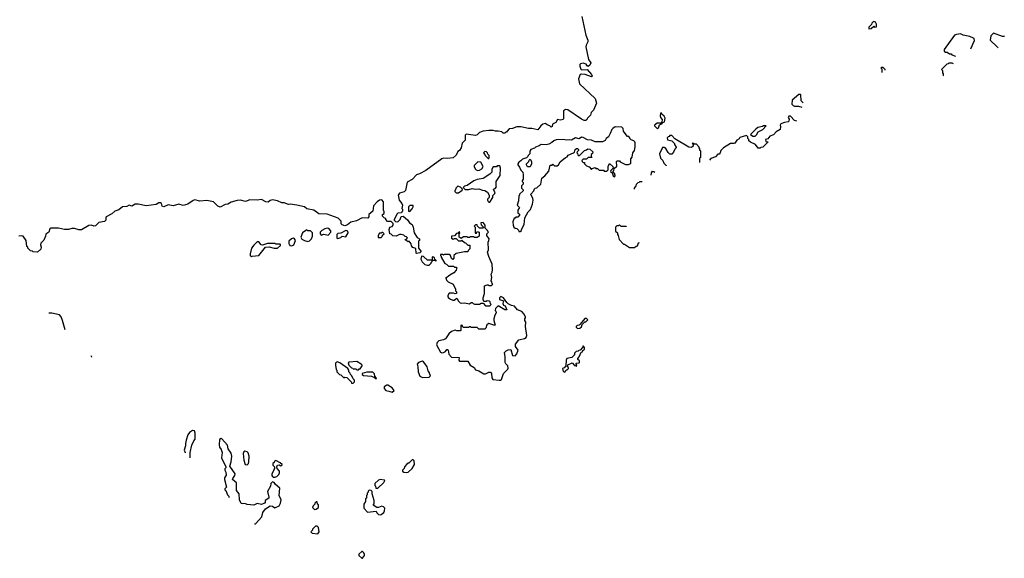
# Model space of a CAD drawing. Extents: x 1980017 to 2252640, y 74400 to 266395.
# Tile 45 of 256: x 2099464 to 2111155, y 74400 to 80798. Entities that reach past the tile are written whole.
import ezdxf

# ---------------------------------------------------------------- set-up
doc = ezdxf.new("R2010")
doc.units = 0

msp = doc.modelspace()

# ---------------------------------------------------------------- linework, layer by layer
at = {"layer": '0CON20XD'}
for points in [[(2106139, 80835), (2106185, 80612), (2106210, 80555), (2106208, 80535), (2106188, 80495), (2106184, 80475), (2106219, 80325), (2106244, 80285), (2106235, 80258), (2106215, 80242), (2106201, 80251), (2106188, 80268), (2106155, 80280), (2106123, 80275), (2106114, 80265), (2106114, 80246), (2106125, 80210), (2106135, 80202), (2106200, 80205), (2106252, 80145), (2106260, 80125), (2106255, 80120), (2106176, 80146), (2106135, 80152), (2106120, 80145), (2106098, 80095), (2106110, 80035), (2106295, 79860), (2106312, 79805), (2106278, 79722), (2106250, 79695), (2106240, 79665), (2106200, 79625), (2106200, 79615), (2106185, 79600), (2106165, 79602), (2106136, 79616), (2105972, 79725), (2105945, 79732), (2105922, 79715), (2105922, 79625), (2105915, 79610), (2105885, 79603), (2105849, 79611), (2105828, 79575), (2105792, 79555), (2105785, 79530), (2105775, 79522), (2105758, 79538), (2105725, 79548), (2105705, 79566), (2105676, 79555), (2105651, 79535), (2105615, 79491), (2105546, 79504), (2105505, 79504), (2105416, 79526), (2105365, 79526), (2105315, 79506), (2105275, 79502), (2105250, 79475), (2105245, 79460), (2105235, 79460), (2105225, 79450), (2105205, 79450), (2105187, 79467), (2105145, 79472)], [(2109545, 80690), (2109575, 80692), (2109605, 80720), (2109615, 80710), (2109638, 80712), (2109638, 80745), (2109625, 80768), (2109600, 80775), (2109580, 80755), (2109578, 80742), (2109545, 80710), (2109545, 80690)], [(2110757, 80453), (2110760, 80465), (2110770, 80475), (2110783, 80517), (2110800, 80545), (2110798, 80575), (2110746, 80596), (2110665, 80612), (2110635, 80628), (2110585, 80623), (2110565, 80612), (2110440, 80445), (2110440, 80425), (2110455, 80410), (2110475, 80410), (2110505, 80390), (2110525, 80390), (2110532, 80382), (2110574, 80365)], [(2111155, 80599), (2111135, 80598), (2111025, 80636), (2110996, 80605), (2110988, 80555), (2111075, 80470), (2111076, 80462)], [(2109740, 80196), (2109740, 80205), (2109718, 80228), (2109695, 80230), (2109690, 80225), (2109700, 80215), (2109700, 80171)], [(2110552, 80274), (2110535, 80280), (2110495, 80280), (2110488, 80272), (2110472, 80268), (2110410, 80205), (2110420, 80195), (2110420, 80165), (2110430, 80155), (2110430, 80135), (2110434, 80131)], [(2108766, 79809), (2108765, 79810), (2108742, 79832), (2108740, 79905), (2108735, 79910), (2108715, 79910), (2108635, 79840), (2108632, 79795), (2108648, 79778), (2108665, 79772), (2108712, 79772), (2108750, 79758)], [(2107035, 79500), (2107048, 79512), (2107062, 79548), (2107072, 79558), (2107088, 79562), (2107102, 79578), (2107120, 79585), (2107127, 79627), (2107115, 79650), (2107090, 79675), (2107085, 79690), (2107072, 79688), (2107068, 79655), (2107072, 79635), (2107092, 79612), (2107088, 79582), (2107075, 79570), (2107033, 79567), (2107000, 79545), (2107000, 79535), (2107035, 79500)], [(2108690, 79592), (2108662, 79602), (2108615, 79650), (2108595, 79650), (2108590, 79635), (2108600, 79615), (2108598, 79592), (2108587, 79583), (2108545, 79577), (2108501, 79559), (2108492, 79545), (2108497, 79525), (2108492, 79495), (2108444, 79466), (2108415, 79430), (2108370, 79415), (2108348, 79382), (2108320, 79375), (2108322, 79352), (2108350, 79345), (2108288, 79282), (2108265, 79280), (2108255, 79270), (2108232, 79272), (2108200, 79315), (2108142, 79342), (2108120, 79360), (2108120, 79375), (2108110, 79385), (2108110, 79405), (2108095, 79420), (2108015, 79400), (2108008, 79382), (2107980, 79365), (2107955, 79332), (2107943, 79327), (2107903, 79327), (2107820, 79275), (2107790, 79245), (2107780, 79215), (2107768, 79202), (2107755, 79200), (2107725, 79170), (2107672, 79148), (2107655, 79130)], [(2105405, 78280), (2105420, 78295), (2105420, 78305), (2105452, 78365), (2105460, 78445), (2105500, 78515), (2105528, 78542), (2105552, 78608), (2105560, 78655), (2105558, 78675), (2105533, 78727), (2105570, 78765), (2105575, 78790), (2105583, 78797), (2105605, 78800), (2105650, 78845), (2105663, 78917), (2105699, 78941), (2105745, 79000), (2105762, 79068), (2105785, 79070), (2105795, 79080), (2105815, 79060), (2105845, 79060), (2105862, 79075), (2105881, 79109), (2105945, 79162), (2105965, 79170), (2105975, 79190), (2106040, 79215), (2106050, 79225), (2106060, 79255), (2106075, 79268), (2106085, 79268), (2106100, 79255), (2106100, 79245), (2106082, 79228), (2106080, 79215), (2106088, 79208), (2106092, 79192), (2106105, 79180), (2106170, 79245), (2106195, 79250), (2106208, 79262), (2106235, 79260), (2106267, 79227), (2106265, 79210), (2106250, 79195), (2106250, 79175), (2106258, 79162), (2106215, 79160), (2106195, 79140), (2106155, 79140), (2106140, 79125), (2106142, 79112), (2106155, 79100), (2106170, 79100), (2106170, 79085), (2106195, 79060), (2106225, 79050), (2106255, 79020), (2106262, 79028), (2106295, 79040), (2106305, 79030), (2106325, 79030), (2106345, 79010), (2106395, 79010), (2106405, 79000), (2106435, 79000), (2106450, 79015), (2106450, 79055), (2106465, 79090), (2106508, 79055), (2106510, 79035), (2106482, 79008), (2106480, 78995), (2106498, 78978), (2106512, 78942), (2106525, 78930), (2106540, 78945), (2106532, 78952), (2106530, 78965), (2106512, 78982), (2106510, 78995), (2106520, 79005), (2106522, 79028), (2106552, 79058), (2106550, 79115), (2106555, 79120), (2106585, 79120), (2106595, 79110), (2106655, 79078), (2106692, 79078), (2106710, 79085), (2106720, 79095), (2106720, 79145), (2106736, 79164), (2106743, 79217), (2106762, 79245), (2106773, 79287), (2106772, 79335), (2106766, 79346), (2106755, 79358), (2106725, 79370), (2106710, 79385), (2106710, 79395), (2106695, 79410), (2106682, 79412), (2106665, 79430), (2106634, 79474), (2106628, 79505), (2106615, 79520), (2106535, 79523), (2106508, 79505), (2106496, 79494), (2106476, 79444), (2106453, 79407), (2106428, 79385), (2106416, 79364), (2106383, 79347), (2106295, 79348), (2106255, 79368), (2106205, 79372), (2106155, 79400), (2106135, 79402), (2106105, 79381), (2106065, 79394), (2106015, 79368), (2105995, 79372), (2105955, 79367), (2105915, 79373), (2105835, 79370), (2105805, 79360), (2105783, 79337), (2105745, 79320), (2105715, 79312), (2105655, 79317), (2105631, 79299), (2105590, 79285), (2105575, 79270), (2105534, 79256), (2105522, 79235), (2105520, 79205), (2105500, 79185), (2105498, 79172), (2105482, 79158), (2105435, 79142), (2105415, 79120), (2105390, 79105), (2105378, 79085), (2105378, 79075), (2105400, 79045), (2105415, 79010), (2105438, 78988), (2105442, 78955), (2105440, 78905), (2105430, 78885), (2105430, 78875), (2105440, 78865), (2105440, 78845), (2105420, 78825), (2105420, 78795), (2105440, 78775), (2105440, 78765), (2105400, 78725), (2105400, 78715), (2105390, 78705), (2105387, 78645), (2105370, 78595), (2105400, 78565), (2105380, 78535), (2105380, 78505), (2105398, 78488), (2105400, 78475), (2105378, 78452), (2105355, 78450), (2105348, 78442), (2105335, 78440), (2105320, 78395), (2105322, 78355), (2105332, 78332), (2105345, 78320), (2105368, 78318), (2105388, 78298), (2105392, 78282), (2105405, 78280)], [(2108195, 79414), (2108212, 79428), (2108234, 79466), (2108286, 79494), (2108328, 79538), (2108295, 79538), (2108282, 79528), (2108230, 79515), (2108205, 79498), (2108140, 79435), (2108170, 79415), (2108195, 79414)], [(2105145, 79472), (2105115, 79474), (2105085, 79483), (2105035, 79483), (2104965, 79473), (2104923, 79457), (2104895, 79430), (2104875, 79422), (2104765, 79438), (2104753, 79425), (2104752, 79368), (2104719, 79331), (2104704, 79276), (2104687, 79243), (2104665, 79230), (2104645, 79190), (2104610, 79155), (2104545, 79148), (2104495, 79152), (2104475, 79143), (2104285, 79008), (2104212, 78968), (2104175, 78956), (2104125, 78898), (2104065, 78867), (2104045, 78770), (2104027, 78753), (2103975, 78738), (2103958, 78715), (2103968, 78655), (2104000, 78615), (2104008, 78595), (2104002, 78555), (2104010, 78545), (2104010, 78525), (2104000, 78515), (2103998, 78502), (2103955, 78500), (2103945, 78490), (2103910, 78425), (2103910, 78415), (2103925, 78400), (2103952, 78398), (2103982, 78425), (2103992, 78458), (2104015, 78462), (2104070, 78420), (2104093, 78385), (2104123, 78363), (2104137, 78335), (2104147, 78265), (2104182, 78212), (2104210, 78195), (2104210, 78175), (2104200, 78165), (2104200, 78085), (2104230, 78045), (2104215, 78030), (2104175, 78022), (2104170, 78025), (2104168, 78078), (2104133, 78093), (2104115, 78110), (2104110, 78135), (2104088, 78168), (2104075, 78160), (2104042, 78182), (2104042, 78188), (2104058, 78192), (2104070, 78205), (2104055, 78220), (2104042, 78222), (2104025, 78240), (2103995, 78248), (2103973, 78247), (2103932, 78228), (2103895, 78230), (2103875, 78250), (2103860, 78255), (2103852, 78305), (2103860, 78335), (2103885, 78340), (2103900, 78355), (2103900, 78375), (2103875, 78400), (2103832, 78402), (2103810, 78425), (2103810, 78435), (2103795, 78440), (2103772, 78465), (2103770, 78485), (2103790, 78495), (2103790, 78515), (2103782, 78535), (2103782, 78635), (2103765, 78658), (2103735, 78653), (2103708, 78635), (2103665, 78587), (2103658, 78522), (2103610, 78485), (2103610, 78455), (2103598, 78442), (2103530, 78445), (2103461, 78409), (2103395, 78392), (2103355, 78360), (2103325, 78350), (2103292, 78362), (2103282, 78372), (2103280, 78405), (2103245, 78442), (2103115, 78489), (2103015, 78490), (2102955, 78537), (2102875, 78552), (2102844, 78574), (2102755, 78594), (2102674, 78606), (2102654, 78604), (2102605, 78623), (2102575, 78624), (2102525, 78644), (2102465, 78656), (2102439, 78651), (2102415, 78632), (2102385, 78633), (2102335, 78660), (2102285, 78652), (2102195, 78656), (2102145, 78640), (2102085, 78652), (2102045, 78649), (2101975, 78632), (2101935, 78608), (2101905, 78602), (2101845, 78572), (2101815, 78582), (2101766, 78636), (2101685, 78649), (2101601, 78641), (2101545, 78656), (2101525, 78650), (2101462, 78608), (2101405, 78591), (2101355, 78605), (2101287, 78587), (2101225, 78598), (2101175, 78574), (2101154, 78584), (2101146, 78615), (2101135, 78622), (2101115, 78621), (2101085, 78602), (2100966, 78586), (2100870, 78605), (2100835, 78606), (2100796, 78584), (2100765, 78593), (2100735, 78577), (2100685, 78573), (2100641, 78539), (2100593, 78525), (2100559, 78491), (2100492, 78455), (2100487, 78445), (2100487, 78415), (2100471, 78399), (2100405, 78390), (2100365, 78348), (2100345, 78347), (2100315, 78356), (2100285, 78351), (2100198, 78302), (2100165, 78301), (2100115, 78319), (2100081, 78319), (2100045, 78306), (2099995, 78304), (2099925, 78323), (2099835, 78322), (2099820, 78315), (2099810, 78275), (2099775, 78250), (2099772, 78225), (2099751, 78179), (2099716, 78144), (2099710, 78125), (2099720, 78095), (2099715, 78070), (2099675, 78038), (2099625, 78040), (2099615, 78050), (2099593, 78053), (2099562, 78082), (2099560, 78095), (2099550, 78105), (2099542, 78175), (2099505, 78227), (2099485, 78232), (2099452, 78228)], [(2107540, 79103), (2107540, 79155), (2107550, 79165), (2107550, 79235), (2107540, 79245), (2107540, 79265), (2107530, 79275), (2107530, 79285), (2107498, 79318), (2107475, 79320), (2107468, 79328), (2107455, 79330), (2107450, 79325), (2107460, 79315), (2107460, 79295), (2107439, 79281), (2107410, 79285), (2107243, 79383), (2107205, 79420), (2107185, 79420), (2107175, 79410), (2107162, 79408), (2107150, 79395), (2107155, 79370), (2107193, 79363), (2107208, 79358), (2107240, 79325), (2107240, 79315), (2107260, 79285), (2107260, 79275), (2107242, 79258), (2107228, 79222), (2107208, 79202), (2107185, 79200), (2107165, 79220), (2107135, 79268), (2107115, 79278), (2107095, 79278), (2107062, 79205), (2107073, 79153), (2107100, 79125), (2107110, 79095), (2107140, 79065), (2107140, 79062)], [(2105035, 79150), (2105040, 79155), (2105040, 79185), (2105022, 79202), (2105020, 79215), (2105008, 79228), (2104985, 79230), (2104972, 79215), (2104988, 79198), (2104990, 79185), (2105025, 79150), (2105035, 79150)], [(2105045, 78630), (2105080, 78685), (2105082, 78708), (2105107, 78733), (2105110, 78745), (2105100, 78755), (2105090, 78785), (2105108, 78792), (2105127, 78813), (2105120, 78825), (2105123, 78877), (2105168, 78945), (2105172, 79035), (2105165, 79060), (2105135, 79060), (2105125, 79050), (2105085, 79050), (2105068, 79022), (2105070, 78985), (2105045, 78962), (2104965, 78910), (2104895, 78899), (2104857, 78883), (2104775, 78830), (2104745, 78820), (2104730, 78805), (2104755, 78780), (2104795, 78780), (2104835, 78792), (2104875, 78783), (2104915, 78788), (2104958, 78772), (2104985, 78770), (2105018, 78748), (2105040, 78715), (2105040, 78685), (2105020, 78665), (2105020, 78655), (2105025, 78640), (2105035, 78630), (2105045, 78630)], [(2104905, 79008), (2104925, 79012), (2104950, 79025), (2104968, 79055), (2104940, 79105), (2104905, 79110), (2104860, 79065), (2104860, 79055), (2104870, 79025), (2104883, 79013), (2104905, 79008)], [(2105525, 79050), (2105495, 79050), (2105480, 79075), (2105480, 79085), (2105510, 79115), (2105512, 79128), (2105525, 79140), (2105540, 79115), (2105540, 79085), (2105525, 79050)], [(2107004, 78981), (2106995, 78990), (2106982, 78992), (2106975, 79000), (2106963, 78977), (2106956, 78950)], [(2104645, 78740), (2104675, 78742), (2104718, 78772), (2104720, 78785), (2104698, 78808), (2104665, 78820), (2104642, 78798), (2104640, 78775), (2104632, 78768), (2104630, 78755), (2104645, 78740)], [(2106853, 78870), (2106825, 78870), (2106818, 78862), (2106802, 78858), (2106782, 78838), (2106780, 78825), (2106760, 78795), (2106761, 78783)], [(2104095, 78520), (2104125, 78550), (2104137, 78573), (2104135, 78590), (2104095, 78590), (2104080, 78575), (2104080, 78525), (2104095, 78520)], [(2105045, 77400), (2105060, 77415), (2105052, 77422), (2105050, 77445), (2105040, 77455), (2105015, 77460), (2105002, 77452), (2104975, 77450), (2104968, 77475), (2104968, 77495), (2104982, 77545), (2104983, 77637), (2105015, 77650), (2105025, 77650), (2105035, 77640), (2105065, 77640), (2105080, 77655), (2105072, 77662), (2105070, 77685), (2105060, 77695), (2105068, 77735), (2105062, 77775), (2105075, 77800), (2105079, 77825), (2105072, 77895), (2105033, 77985), (2105020, 78035), (2105030, 78065), (2105028, 78155), (2105036, 78174), (2105037, 78195), (2105010, 78235), (2105010, 78255), (2105030, 78275), (2105022, 78282), (2105020, 78295), (2104992, 78322), (2104990, 78355), (2104965, 78390), (2104940, 78385), (2104942, 78362), (2104970, 78335), (2104965, 78320), (2104922, 78322), (2104900, 78345), (2104895, 78360), (2104875, 78360), (2104860, 78345), (2104870, 78335), (2104872, 78262), (2104888, 78262), (2104895, 78280), (2104920, 78275), (2104920, 78225), (2104895, 78210), (2104865, 78212), (2104855, 78220), (2104815, 78220), (2104805, 78210), (2104785, 78210), (2104775, 78220), (2104735, 78220), (2104705, 78200), (2104680, 78215), (2104680, 78255), (2104690, 78265), (2104685, 78280), (2104668, 78262), (2104652, 78258), (2104628, 78232), (2104592, 78228), (2104592, 78202), (2104612, 78192), (2104625, 78200), (2104645, 78200), (2104675, 78170), (2104705, 78170), (2104715, 78180), (2104745, 78150), (2104758, 78148), (2104785, 78120), (2104808, 78118), (2104810, 78075), (2104790, 78055), (2104785, 78040), (2104745, 78040), (2104645, 78022), (2104620, 77995), (2104620, 77965), (2104605, 77950), (2104592, 77962), (2104578, 77998), (2104565, 78010), (2104505, 78010), (2104495, 78000), (2104485, 78010), (2104462, 78008), (2104460, 77995), (2104468, 77988), (2104470, 77975), (2104512, 77902), (2104530, 77895), (2104555, 77870), (2104615, 77870), (2104625, 77860), (2104648, 77858), (2104660, 77845), (2104652, 77838), (2104648, 77822), (2104618, 77792), (2104570, 77765), (2104520, 77725), (2104528, 77718), (2104532, 77702), (2104550, 77685), (2104610, 77655), (2104637, 77597), (2104640, 77575), (2104650, 77565), (2104650, 77545), (2104635, 77540), (2104615, 77548), (2104565, 77550), (2104548, 77522), (2104548, 77505), (2104555, 77492), (2104577, 77477), (2104605, 77468), (2104622, 77468), (2104655, 77490), (2104672, 77455), (2104692, 77435), (2104705, 77432), (2104745, 77436), (2104805, 77422), (2104825, 77440), (2104835, 77440), (2104850, 77425), (2104865, 77420), (2104925, 77420), (2104945, 77430), (2104965, 77430), (2104995, 77400), (2105045, 77400)], [(2106669, 78345), (2106665, 78340), (2106605, 78340), (2106585, 78360), (2106575, 78350), (2106555, 78350), (2106540, 78335), (2106540, 78285), (2106560, 78265), (2106560, 78245), (2106570, 78235), (2106580, 78185), (2106632, 78132), (2106645, 78130), (2106703, 78093), (2106765, 78090), (2106782, 78108), (2106798, 78112), (2106812, 78148), (2106823, 78151)], [(2102885, 78162), (2102905, 78170), (2102930, 78195), (2102940, 78225), (2102940, 78265), (2102915, 78290), (2102885, 78290), (2102875, 78300), (2102820, 78265), (2102800, 78215), (2102815, 78192), (2102845, 78173), (2102885, 78162)], [(2103125, 78240), (2103160, 78275), (2103158, 78288), (2103135, 78317), (2103115, 78320), (2103085, 78312), (2103050, 78295), (2103030, 78275), (2103030, 78255), (2103045, 78240), (2103075, 78250), (2103125, 78240)], [(2103235, 78200), (2103255, 78202), (2103275, 78210), (2103292, 78228), (2103335, 78220), (2103362, 78265), (2103360, 78285), (2103335, 78292), (2103275, 78260), (2103242, 78258), (2103230, 78245), (2103230, 78205), (2103235, 78200)], [(2103755, 78210), (2103768, 78222), (2103772, 78238), (2103790, 78255), (2103775, 78270), (2103762, 78268), (2103755, 78260), (2103735, 78260), (2103720, 78235), (2103722, 78212), (2103755, 78210)], [(2102215, 77980), (2102225, 77990), (2102305, 77998), (2102383, 78097), (2102425, 78098), (2102487, 78083), (2102525, 78082), (2102560, 78115), (2102560, 78125), (2102555, 78130), (2102505, 78130), (2102495, 78140), (2102405, 78140), (2102345, 78120), (2102330, 78125), (2102305, 78160), (2102285, 78160), (2102245, 78120), (2102218, 78082), (2102200, 78015), (2102200, 77995), (2102215, 77980)], [(2102695, 78112), (2102718, 78125), (2102738, 78175), (2102726, 78196), (2102715, 78202), (2102690, 78195), (2102660, 78165), (2102660, 78135), (2102668, 78128), (2102670, 78115), (2102695, 78112)], [(2104305, 77880), (2104325, 77882), (2104350, 77905), (2104350, 77915), (2104360, 77925), (2104360, 77940), (2104400, 77940), (2104402, 77932), (2104408, 77932), (2104408, 77938), (2104392, 77952), (2104388, 77968), (2104378, 77978), (2104365, 77980), (2104360, 77975), (2104360, 77940), (2104305, 77940), (2104260, 77985), (2104235, 77990), (2104228, 77955), (2104242, 77922), (2104275, 77890), (2104305, 77880)], [(2105155, 76514), (2105175, 76517), (2105183, 76525), (2105208, 76595), (2105258, 76645), (2105262, 76658), (2105258, 76685), (2105235, 76710), (2105230, 76725), (2105230, 76795), (2105220, 76845), (2105240, 76865), (2105265, 76878), (2105295, 76880), (2105317, 76807), (2105346, 76804), (2105365, 76828), (2105382, 76872), (2105352, 76915), (2105350, 76945), (2105390, 76995), (2105458, 77012), (2105476, 77024), (2105486, 77045), (2105470, 77155), (2105472, 77205), (2105460, 77225), (2105460, 77245), (2105470, 77255), (2105470, 77265), (2105455, 77300), (2105425, 77330), (2105375, 77350), (2105340, 77395), (2105305, 77402), (2105264, 77424), (2105247, 77437), (2105208, 77495), (2105175, 77510), (2105160, 77495), (2105160, 77475), (2105208, 77458), (2105202, 77425), (2105210, 77405), (2105227, 77397), (2105248, 77352), (2105225, 77352), (2105145, 77400), (2105112, 77368), (2105110, 77345), (2105117, 77337), (2105120, 77315), (2105104, 77286), (2105092, 77245), (2105093, 77223), (2105110, 77170), (2105095, 77168), (2105035, 77188), (2105012, 77175), (2105000, 77135), (2104985, 77120), (2104915, 77120), (2104895, 77140), (2104825, 77140), (2104815, 77150), (2104802, 77148), (2104795, 77140), (2104735, 77140), (2104722, 77152), (2104720, 77165), (2104705, 77170), (2104700, 77165), (2104700, 77105), (2104695, 77100), (2104655, 77102), (2104635, 77108), (2104590, 77095), (2104558, 77065), (2104518, 77005), (2104496, 76994), (2104442, 76985), (2104420, 76965), (2104414, 76935), (2104460, 76850), (2104475, 76842), (2104497, 76843), (2104518, 76855), (2104535, 76880), (2104545, 76880), (2104552, 76872), (2104558, 76825), (2104591, 76791), (2104680, 76785), (2104678, 76755), (2104685, 76742), (2104785, 76740), (2104813, 76693), (2104860, 76665), (2104875, 76640), (2104916, 76626), (2104975, 76590), (2104995, 76590), (2105035, 76612), (2105052, 76612), (2105067, 76597), (2105070, 76545), (2105080, 76525), (2105155, 76514)], [(2100002, 77115), (2099972, 77225), (2099957, 77267), (2099935, 77290), (2099845, 77310), (2099811, 77311)], [(2106085, 77130), (2106115, 77132), (2106135, 77150), (2106142, 77178), (2106172, 77208), (2106185, 77210), (2106208, 77232), (2106195, 77250), (2106175, 77250), (2106118, 77182), (2106105, 77170), (2106083, 77167), (2106070, 77155), (2106070, 77145), (2106085, 77130)], [(2105935, 76612), (2105950, 76625), (2105952, 76638), (2105965, 76640), (2105980, 76655), (2105980, 76665), (2105970, 76675), (2105972, 76698), (2106025, 76720), (2106052, 76692), (2106068, 76688), (2106075, 76680), (2106080, 76695), (2106070, 76705), (2106072, 76718), (2106105, 76720), (2106110, 76725), (2106110, 76745), (2106092, 76762), (2106090, 76775), (2106108, 76792), (2106132, 76848), (2106148, 76852), (2106152, 76868), (2106170, 76885), (2106170, 76905), (2106158, 76918), (2106152, 76918), (2106148, 76902), (2106118, 76872), (2106102, 76868), (2106095, 76860), (2106072, 76858), (2106052, 76838), (2106050, 76815), (2106020, 76785), (2105960, 76775), (2105952, 76755), (2105950, 76685), (2105928, 76662), (2105910, 76655), (2105915, 76620), (2105935, 76612)], [(2100318, 76791), (2100320, 76795), (2100312, 76802), (2100308, 76802)], [(2103425, 76480), (2103440, 76495), (2103440, 76515), (2103422, 76532), (2103408, 76568), (2103392, 76582), (2103388, 76598), (2103370, 76615), (2103370, 76635), (2103360, 76655), (2103265, 76723), (2103235, 76732), (2103225, 76730), (2103213, 76717), (2103212, 76695), (2103223, 76643), (2103230, 76635), (2103230, 76615), (2103262, 76582), (2103278, 76578), (2103312, 76542), (2103325, 76550), (2103348, 76548), (2103400, 76495), (2103405, 76480), (2103425, 76480)], [(2103485, 76640), (2103495, 76650), (2103505, 76650), (2103530, 76685), (2103530, 76695), (2103520, 76705), (2103465, 76738), (2103375, 76728), (2103365, 76720), (2103370, 76695), (2103402, 76662), (2103418, 76658), (2103425, 76650), (2103455, 76650), (2103465, 76640), (2103485, 76640)], [(2104245, 76548), (2104325, 76550), (2104338, 76562), (2104340, 76575), (2104333, 76583), (2104330, 76605), (2104312, 76625), (2104300, 76675), (2104276, 76715), (2104260, 76735), (2104245, 76742), (2104198, 76725), (2104182, 76705), (2104192, 76675), (2104194, 76614), (2104213, 76565), (2104245, 76548)], [(2103695, 76530), (2103700, 76535), (2103698, 76545), (2103682, 76562), (2103675, 76590), (2103655, 76610), (2103585, 76612), (2103530, 76595), (2103532, 76582), (2103545, 76570), (2103642, 76562), (2103678, 76548), (2103695, 76530)], [(2103885, 76372), (2103910, 76395), (2103888, 76425), (2103835, 76456), (2103824, 76456), (2103792, 76435), (2103790, 76415), (2103812, 76392), (2103847, 76387), (2103885, 76372)], [(2101489, 75592), (2101488, 75595), (2101488, 75655), (2101508, 75742), (2101533, 75797), (2101548, 75815), (2101548, 75885), (2101540, 75915), (2101515, 75920), (2101480, 75895), (2101462, 75865), (2101442, 75805), (2101432, 75765), (2101432, 75735), (2101418, 75685), (2101430, 75655), (2101430, 75652)], [(2102252, 74810), (2102265, 74810), (2102337, 74893), (2102350, 74945), (2102382, 74988), (2102438, 75022), (2102465, 75018), (2102495, 74998), (2102545, 75022), (2102562, 75055), (2102568, 75095), (2102543, 75145), (2102552, 75232), (2102503, 75275), (2102485, 75302), (2102465, 75308), (2102445, 75290), (2102442, 75255), (2102407, 75195), (2102422, 75125), (2102420, 75115), (2102380, 75085), (2102380, 75065), (2102370, 75055), (2102335, 75040), (2102285, 75050), (2102245, 75032), (2102165, 75040), (2102135, 75052), (2102115, 75047), (2102095, 75050), (2102073, 75095), (2102068, 75165), (2102040, 75205), (2102040, 75295), (2101992, 75335), (2101993, 75347), (2102020, 75385), (2102023, 75405), (2101958, 75495), (2101976, 75546), (2101981, 75615), (2101975, 75650), (2101939, 75699), (2101930, 75745), (2101865, 75818), (2101855, 75822), (2101835, 75810), (2101833, 75747), (2101835, 75720), (2101854, 75694), (2101868, 75655), (2101860, 75595), (2101910, 75485), (2101910, 75475), (2101898, 75462), (2101898, 75445), (2101912, 75422), (2101917, 75387), (2101897, 75355), (2101894, 75335), (2101920, 75245), (2101900, 75225), (2101900, 75215), (2101910, 75205), (2101930, 75155), (2101950, 75135), (2101945, 75124)], [(2102165, 75510), (2102180, 75525), (2102186, 75544), (2102190, 75615), (2102175, 75652), (2102163, 75663), (2102135, 75672), (2102124, 75666), (2102117, 75645), (2102124, 75564), (2102140, 75515), (2102165, 75510)], [(2102475, 75362), (2102495, 75363), (2102515, 75370), (2102540, 75395), (2102548, 75415), (2102547, 75437), (2102520, 75465), (2102518, 75485), (2102523, 75507), (2102545, 75512), (2102565, 75500), (2102580, 75505), (2102580, 75515), (2102556, 75536), (2102505, 75562), (2102490, 75555), (2102485, 75540), (2102470, 75525), (2102470, 75505), (2102490, 75485), (2102490, 75465), (2102480, 75455), (2102480, 75445), (2102458, 75405), (2102458, 75385), (2102465, 75370), (2102475, 75362)], [(2104055, 75418), (2104075, 75424), (2104123, 75465), (2104153, 75515), (2104146, 75556), (2104135, 75570), (2104125, 75570), (2104085, 75530), (2104075, 75530), (2104062, 75518), (2104032, 75488), (2104030, 75465), (2104010, 75445), (2104010, 75435), (2104023, 75423), (2104055, 75418)], [(2103692, 75232), (2103715, 75232), (2103789, 75301), (2103800, 75325), (2103795, 75330), (2103743, 75337), (2103725, 75330), (2103682, 75288), (2103680, 75265), (2103690, 75255), (2103692, 75232)], [(2103745, 74918), (2103755, 74922), (2103787, 74945), (2103797, 74965), (2103798, 74995), (2103785, 75012), (2103765, 75018), (2103725, 75002), (2103703, 75003), (2103662, 75032), (2103672, 75048), (2103672, 75085), (2103647, 75165), (2103650, 75195), (2103637, 75207), (2103615, 75210), (2103602, 75198), (2103600, 75185), (2103590, 75175), (2103590, 75155), (2103580, 75145), (2103580, 75115), (2103570, 75105), (2103570, 75075), (2103550, 75045), (2103550, 74995), (2103595, 74950), (2103695, 74960), (2103705, 74940), (2103725, 74920), (2103745, 74918)], [(2102965, 74980), (2102985, 74982), (2103010, 75005), (2103010, 75035), (2103000, 75045), (2102995, 75070), (2102985, 75070), (2102970, 75055), (2102970, 75045), (2102950, 75025), (2102942, 75005), (2102965, 74980)], [(2103005, 74692), (2103018, 74715), (2103010, 74765), (2102995, 74780), (2102975, 74780), (2102940, 74745), (2102940, 74735), (2102920, 74715), (2102935, 74700), (2103005, 74692)], [(2103535, 74400), (2103557, 74433), (2103558, 74445), (2103550, 74465), (2103535, 74480), (2103525, 74480), (2103492, 74448), (2103490, 74435), (2103525, 74400), (2103535, 74400)]]:
    msp.add_lwpolyline(points, dxfattribs=at)

doc.saveas('drawing.dxf')
